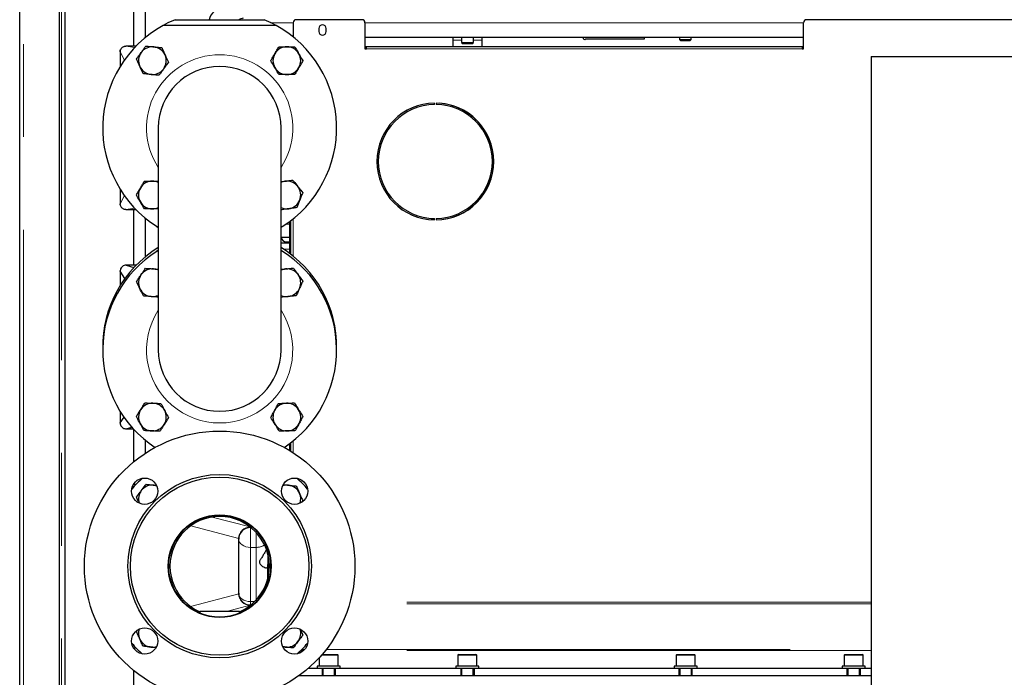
# Model space of a CAD drawing. Header units: millimetres. Extents: x 30 to 245, y 63 to 147.
# Tile 25 of 67: x 98 to 111, y 74 to 83. Entities that reach past the tile are written whole.
import ezdxf

# ---------------------------------------------------------------- set-up
doc = ezdxf.new("R2010")
doc.units = ezdxf.units.MM
doc.linetypes.add('PHANTOM', pattern=[12.7, 6.35, -1.27, 1.27, -1.27, 1.27, -1.27])

msp = doc.modelspace()

# ---------------------------------------------------------------- linework, layer by layer
at = {"color": 7, "linetype": 'Continuous', "lineweight": 25}
for p, q in [((97.784, 65.873), (97.784, 93.073)), ((98.324, 92.569), (98.324, 65.873)), ((98.404, 66.242), (98.404, 92.489)), ((99.344, 82.873), (99.344, 83.693)), ((99.501, 83.693), (99.501, 82.988)), ((99.504, 82.99), (99.504, 83.693)), ((101.293, 83.153), (99.744, 83.153)), ((99.911, 83.233), (101.126, 83.233)), ((100.825, 83.233), (100.839, 83.235)), ((101.525, 83.193), (101.525, 82.998)), ((102.467, 83.233), (101.565, 83.233)), ((101.875, 83.113), (101.875, 83.073)), ((101.975, 83.073), (101.975, 83.113)), ((102.507, 83.193), (102.507, 82.833)), ((108.507, 82.833), (108.507, 83.193)), ((113.371, 83.233), (108.547, 83.233)), ((102.507, 82.993), (108.507, 82.993)), ((103.709, 82.993), (103.709, 82.869)), ((103.829, 82.993), (103.829, 82.923)), ((103.989, 82.923), (103.989, 82.993)), ((104.109, 82.869), (104.109, 82.993)), ((105.526, 82.973), (106.329, 82.973)), ((106.329, 82.973), (106.329, 82.993)), ((106.809, 82.993), (106.809, 82.963)), ((106.969, 82.963), (106.969, 82.993)), ((99.238, 82.873), (99.235, 82.873)), ((99.376, 82.873), (99.238, 82.873)), ((102.507, 82.834), (102.527, 82.834)), ((102.507, 82.833), (102.527, 82.833)), ((102.527, 82.869), (108.487, 82.869)), ((102.527, 82.833), (102.527, 82.869)), ((103.829, 82.923), (103.849, 82.903)), ((103.829, 82.923), (103.989, 82.923)), ((103.969, 82.903), (103.849, 82.903)), ((103.969, 82.903), (103.989, 82.923)), ((106.809, 82.963), (106.829, 82.943)), ((106.809, 82.963), (106.969, 82.963)), ((106.949, 82.943), (106.829, 82.943)), ((106.949, 82.943), (106.969, 82.963)), ((108.487, 82.869), (108.487, 82.833)), ((108.487, 82.834), (108.507, 82.834)), ((108.487, 82.833), (108.507, 82.833)), ((99.157, 82.792), (99.157, 82.595)), ((109.429, 82.732), (109.429, 74.032)), ((109.429, 82.732), (113.549, 82.732)), ((103.459, 82.073), (103.459, 82.093)), ((103.479, 82.093), (103.479, 82.073)), ((99.679, 81.753), (99.679, 78.713)), ((101.359, 78.713), (101.359, 81.753)), ((101.359, 81.015), (101.411, 81.022)), ((99.157, 80.912), (99.157, 80.715)), ((99.157, 80.716), (99.158, 80.711)), ((99.238, 80.634), (99.376, 80.634)), ((99.344, 79.873), (99.344, 80.634)), ((99.501, 80.519), (99.501, 79.988)), ((99.504, 79.99), (99.504, 80.517)), ((101.479, 80.033), (101.479, 80.473)), ((101.489, 80.481), (101.489, 80.026)), ((103.459, 80.494), (103.41, 80.496)), ((103.459, 80.494), (103.459, 80.514)), ((103.479, 80.514), (103.479, 80.494)), ((99.661, 80.402), (99.679, 80.39)), ((101.359, 80.39), (101.376, 80.402)), ((101.479, 80.253), (101.359, 80.253)), ((101.479, 80.173), (101.359, 80.173)), ((101.429, 80.193), (101.479, 80.193)), ((101.479, 80.253), (101.489, 80.253)), ((99.679, 80.077), (99.661, 80.065)), ((101.376, 80.065), (101.359, 80.077)), ((99.239, 79.873), (99.345, 79.841)), ((99.376, 79.873), (99.239, 79.873)), ((99.159, 79.795), (99.159, 79.795)), ((99.159, 79.793), (99.159, 79.795)), ((99.222, 79.691), (99.159, 79.793)), ((99.159, 79.793), (99.159, 79.596)), ((99.159, 77.871), (99.159, 77.713)), ((99.159, 77.713), (99.211, 77.792)), ((99.159, 77.712), (99.159, 77.713)), ((99.159, 77.712), (99.159, 77.712)), ((99.239, 77.633), (99.317, 77.657)), ((99.239, 77.633), (99.338, 77.633)), ((99.344, 77.182), (99.344, 77.627)), ((99.501, 77.479), (99.501, 77.298)), ((99.504, 77.3), (99.504, 77.477)), ((101.479, 77.335), (101.479, 77.433)), ((101.489, 77.441), (101.489, 77.329)), ((99.327, 76.847), (99.345, 76.841)), ((99.376, 76.873), (99.34, 76.873)), ((99.344, 76.873), (99.344, 76.879)), ((101.656, 76.647), (101.646, 76.635)), ((100.779, 75.381), (100.779, 76.126)), ((101.179, 75.915), (101.179, 75.775)), ((101.179, 75.775), (101.179, 75.594)), ((100.239, 75.133), (100.249, 75.13)), ((100.249, 75.133), (100.249, 75.111)), ((100.789, 75.133), (100.249, 75.133)), ((100.787, 75.129), (100.798, 75.133)), ((100.789, 75.111), (100.789, 75.133)), ((99.381, 74.86), (99.39, 74.872)), ((99.327, 74.66), (99.346, 74.665)), ((99.34, 74.633), (99.376, 74.633)), ((99.344, 74.628), (99.344, 74.633)), ((101.879, 74.499), (101.879, 74.383)), ((101.918, 74.543), (102.129, 74.543)), ((102.139, 74.383), (102.139, 74.533)), ((103.775, 74.533), (103.775, 74.383)), ((103.785, 74.543), (104.025, 74.543)), ((104.035, 74.383), (104.035, 74.533)), ((106.763, 74.533), (106.763, 74.383)), ((106.773, 74.543), (107.013, 74.543)), ((107.023, 74.383), (107.023, 74.533)), ((109.063, 74.533), (109.063, 74.383)), ((109.073, 74.543), (109.313, 74.543)), ((109.323, 74.383), (109.323, 74.533)), ((101.919, 74.353), (101.728, 74.353)), ((101.852, 74.383), (101.852, 74.353)), ((102.166, 74.383), (101.852, 74.383)), ((101.919, 74.353), (101.919, 74.253)), ((102.099, 74.353), (101.919, 74.353)), ((101.929, 74.353), (101.929, 74.253)), ((102.089, 74.253), (102.089, 74.353)), ((102.099, 74.353), (102.099, 74.253)), ((103.819, 74.353), (102.099, 74.353)), ((102.166, 74.353), (102.166, 74.383)), ((103.748, 74.383), (103.748, 74.353)), ((104.062, 74.383), (103.748, 74.383)), ((103.819, 74.353), (103.819, 74.253)), ((103.999, 74.353), (103.819, 74.353)), ((103.825, 74.353), (103.825, 74.253)), ((103.985, 74.253), (103.985, 74.353)), ((103.999, 74.353), (103.999, 74.253)), ((106.799, 74.353), (103.999, 74.353)), ((104.062, 74.353), (104.062, 74.383)), ((106.736, 74.383), (106.736, 74.353)), ((107.05, 74.383), (106.736, 74.383)), ((106.799, 74.353), (106.799, 74.253)), ((106.979, 74.353), (106.799, 74.353)), ((106.813, 74.353), (106.813, 74.253)), ((106.973, 74.253), (106.973, 74.353)), ((106.979, 74.353), (106.979, 74.253)), ((109.099, 74.353), (106.979, 74.353)), ((107.05, 74.353), (107.05, 74.383)), ((109.036, 74.383), (109.036, 74.353)), ((109.35, 74.383), (109.036, 74.383)), ((109.099, 74.353), (109.099, 74.253)), ((109.279, 74.353), (109.099, 74.353)), ((109.113, 74.353), (109.113, 74.253)), ((109.273, 74.253), (109.273, 74.353)), ((109.279, 74.353), (109.279, 74.253)), ((109.429, 74.353), (109.279, 74.353)), ((109.35, 74.353), (109.35, 74.383)), ((99.344, 66.283), (99.344, 74.325)), ((109.429, 74.253), (101.601, 74.253))]:
    msp.add_line(p, q, dxfattribs=at)
at = {"color": 8, "linetype": 'PHANTOM', "lineweight": 18}
for p, q in [((97.834, 93.059), (97.834, 65.873)), ((98.354, 65.873), (98.354, 92.489)), ((100.839, 83.235), (100.839, 83.233)), ((101.216, 83.193), (101.525, 83.193)), ((102.507, 83.193), (108.507, 83.193)), ((99.354, 82.851), (99.238, 82.873)), ((99.376, 82.873), (99.238, 82.873)), ((99.238, 82.873), (99.238, 82.873)), ((102.507, 82.868), (102.527, 82.868)), ((102.527, 82.854), (102.507, 82.854)), ((108.487, 82.833), (102.527, 82.833)), ((103.709, 82.953), (103.829, 82.953)), ((103.989, 82.953), (104.109, 82.953)), ((108.487, 82.868), (108.507, 82.868)), ((108.507, 82.854), (108.487, 82.854)), ((99.158, 82.792), (99.157, 82.792)), ((99.158, 82.792), (99.215, 82.681)), ((99.158, 82.792), (99.158, 82.596)), ((99.158, 80.911), (99.158, 80.715)), ((99.158, 80.715), (99.215, 80.826)), ((99.158, 80.715), (99.157, 80.715)), ((99.238, 80.634), (99.354, 80.656)), ((99.238, 80.634), (99.376, 80.634)), ((99.238, 80.634), (99.238, 80.634)), ((101.423, 80.433), (101.479, 80.433)), ((101.525, 80.509), (101.525, 79.998)), ((101.479, 80.093), (101.393, 80.093)), ((101.525, 77.469), (101.525, 77.306)), ((101.451, 77.413), (101.479, 77.413)), ((100.418, 76.425), (100.934, 76.289)), ((100.779, 76.131), (100.123, 76.304)), ((100.939, 76.01), (100.939, 76.283)), ((101.019, 76.01), (101.019, 76.213)), ((100.939, 76.01), (100.939, 75.269)), ((101.019, 76.01), (100.939, 76.01)), ((101.019, 75.295), (101.019, 76.01)), ((100.122, 75.202), (100.779, 75.376)), ((100.934, 75.218), (100.614, 75.133)), ((100.939, 75.222), (100.939, 75.269)), ((100.939, 75.269), (100.994, 75.269)), ((109.429, 75.236), (102.295, 75.236)), ((109.429, 75.262), (102.302, 75.262)), ((101.669, 74.599), (101.626, 74.599)), ((101.64, 74.613), (101.682, 74.613)), ((102.139, 74.533), (101.909, 74.533)), ((109.429, 74.599), (101.964, 74.599)), ((101.975, 74.613), (109.429, 74.613)), ((104.035, 74.533), (103.775, 74.533)), ((107.023, 74.533), (106.763, 74.533)), ((109.323, 74.533), (109.063, 74.533))]:
    msp.add_line(p, q, dxfattribs=at)
at = {"color": 7, "linetype": 'Continuous', "lineweight": 25, "flags": 128}
for points in [[(99.911, 83.233), (99.812, 83.189), (99.744, 83.153)], [(101.293, 83.153), (101.225, 83.189), (101.126, 83.233)], [(99.657, 76.854), (99.646, 76.857), (99.621, 76.861)], [(101.38, 74.653), (101.391, 74.65), (101.416, 74.646)]]:
    msp.add_lwpolyline(points, dxfattribs=at)
at = {"color": 8, "linetype": 'PHANTOM', "lineweight": 18, "flags": 128}
for points in [[(100.939, 76.01), (100.907, 76.013), (100.877, 76.019), (100.85, 76.029), (100.825, 76.043), (100.805, 76.061), (100.791, 76.08), (100.782, 76.101), (100.779, 76.123)], [(100.779, 75.382), (100.782, 75.36), (100.791, 75.338), (100.805, 75.319), (100.825, 75.302), (100.85, 75.288), (100.877, 75.277), (100.907, 75.271), (100.939, 75.269)]]:
    msp.add_lwpolyline(points, dxfattribs=at)
at = {"color": 7, "linetype": 'Continuous', "lineweight": 25}
for centre, radius in [((100.519, 75.753), 1.85), ((100.519, 75.753), 1.255), ((100.519, 75.753), 1.22), ((99.493, 76.779), 0.18), ((101.544, 76.779), 0.18), ((100.519, 75.753), 0.703), ((100.519, 75.753), 0.697), ((99.493, 74.728), 0.18), ((101.544, 74.728), 0.18)]:
    msp.add_circle(centre, radius, dxfattribs=at)
for centre, radius, start, end in [((100.568, 83.187), 0.2, 90, 166.7029), ((100.839, 83.173), 0.08, 90, 131.4096), ((100.519, 81.753), 1.6, 118.955, 237.6125), ((100.519, 81.753), 1.6, 302.3875, 61.045), ((101.565, 83.193), 0.04, 90, 180), ((101.925, 83.113), 0.05, 0, 180), ((102.467, 83.193), 0.04, 0, 90), ((108.547, 83.193), 0.04, 90, 180), ((101.925, 83.073), 0.05, 180, 0), ((105.509, 82.983), 0.02, 150, 330), ((99.236, 82.863), 0.0105, 84.207, 105.4905), ((99.599, 82.673), 0.19, 84.2716, 144.2716), ((99.599, 82.673), 0.19, 24.2716, 84.2716), ((101.438, 82.673), 0.19, 90, 150), ((101.438, 82.673), 0.19, 30, 90), ((99.164, 82.795), 0.00686, 147.0914, 193.4014), ((99.599, 82.673), 0.19, 144.2716, 204.2716), ((99.599, 82.673), 0.19, 324.2716, 24.2716), ((101.438, 82.673), 0.19, 150, 210), ((101.438, 82.673), 0.19, 330, 30), ((99.599, 82.673), 0.19, 204.2716, 264.2716), ((100.519, 81.753), 0.84, 0, 180), ((101.438, 82.673), 0.19, 210, 270), ((101.438, 82.673), 0.19, 270, 330), ((99.599, 82.673), 0.19, 264.2716, 324.2716), ((103.469, 81.293), 0.8, 90.7162, 269.2838), ((103.469, 81.293), 0.78, 90.7346, 269.2654), ((103.469, 81.293), 0.8, 270.7162, 89.2838), ((103.465, 81.294), 0.8, 271.0027, 85.7905), ((103.469, 81.293), 0.78, 270.7346, 89.2654), ((99.599, 80.834), 0.19, 90, 150), ((99.599, 80.834), 0.19, 65.3517, 90), ((101.438, 80.834), 0.19, 98.1695, 114.6483), ((101.438, 80.834), 0.19, 38.1695, 98.1695), ((101.438, 80.834), 0.19, 338.1695, 38.1695), ((99.599, 80.834), 0.19, 150, 210), ((99.164, 80.712), 0.00686, 166.5977, 212.9094), ((99.599, 80.834), 0.19, 210, 270), ((101.438, 80.834), 0.19, 278.1695, 338.1695), ((99.236, 80.644), 0.0105, 254.5349, 275.7323), ((99.599, 80.834), 0.19, 270, 294.6483), ((101.438, 80.834), 0.19, 245.3517, 278.1695), ((101.429, 80.263), 0.07, 188.2132, 270), ((100.519, 78.753), 1.6, 121.6682, 180.7162), ((100.519, 78.713), 1.6, 122.3875, 236.5058), ((100.519, 78.753), 1.6, 359.2838, 58.3318), ((100.519, 78.713), 1.6, 303.4942, 57.6125), ((99.599, 79.633), 0.19, 145.4445, 205.4445), ((99.599, 79.633), 0.19, 85.4445, 145.4445), ((99.599, 79.633), 0.19, 65.3517, 85.4445), ((101.438, 79.633), 0.19, 95.9308, 114.6483), ((101.438, 79.633), 0.19, 35.9308, 95.9308), ((101.438, 79.633), 0.19, 335.9308, 35.9308), ((99.599, 79.633), 0.19, 205.4445, 265.4445), ((101.438, 79.633), 0.19, 275.9308, 335.9308), ((99.599, 79.633), 0.19, 265.4445, 294.6483), ((101.438, 79.633), 0.19, 245.3517, 275.9308), ((100.519, 78.713), 0.84, 180, 0), ((99.599, 77.794), 0.19, 147.9617, 207.9617), ((99.599, 77.794), 0.19, 87.9617, 147.9617), ((99.599, 77.794), 0.19, 27.9617, 87.9617), ((99.599, 77.794), 0.19, 327.9617, 27.9617), ((101.438, 77.794), 0.19, 151.8775, 211.8775), ((101.438, 77.794), 0.19, 91.8775, 151.8775), ((101.438, 77.794), 0.19, 31.8775, 91.8775), ((101.438, 77.794), 0.19, 331.8775, 31.8775), ((99.599, 77.794), 0.19, 207.9617, 267.9617), ((99.599, 77.794), 0.19, 267.9617, 327.9617), ((101.438, 77.794), 0.19, 211.8775, 271.8775), ((101.438, 77.794), 0.19, 271.8775, 331.8775), ((100.519, 75.753), 1.6, 131.2565, 138.7435), ((100.519, 75.753), 1.6, 41.2565, 48.7435), ((99.599, 76.673), 0.19, 143.3025, 197.6355), ((99.599, 76.673), 0.19, 83.3025, 143.3025), ((101.438, 76.673), 0.19, 83.3025, 107.6355), ((101.438, 76.673), 0.19, 23.3025, 83.3025), ((101.438, 76.673), 0.19, 342.3645, 23.3025), ((100.519, 75.753), 0.68, 113.5311, 155.7504), ((100.519, 75.753), 0.68, 65.4584, 113.5309), ((100.519, 75.753), 0.68, 24.1497, 65.4583), ((100.939, 76.123), 0.16, 90, 180), ((100.519, 75.753), 0.68, 155.7504, 204.2496), ((100.519, 75.753), 0.68, 336.8859, 24.1497), ((100.519, 75.753), 0.68, 204.2497, 245.7502), ((100.519, 75.753), 0.68, 294.2496, 336.886), ((99.599, 74.834), 0.19, 162.3645, 203.3025), ((101.438, 74.834), 0.19, 323.3025, 17.6355), ((99.599, 74.834), 0.19, 203.3025, 263.3025), ((100.519, 75.753), 1.6, 221.2565, 228.7435), ((99.599, 74.834), 0.19, 263.3025, 287.6355), ((101.438, 74.834), 0.19, 263.3025, 323.3025), ((100.519, 75.753), 1.6, 311.2565, 318.7435), ((102.129, 74.533), 0.01, 0, 90), ((103.785, 74.533), 0.01, 90, 180), ((104.025, 74.533), 0.01, 0, 90), ((106.773, 74.533), 0.01, 90, 180), ((107.013, 74.533), 0.01, 0, 90), ((109.073, 74.533), 0.01, 90, 180), ((109.313, 74.533), 0.01, 0, 90)]:
    msp.add_arc(centre, radius, start, end, dxfattribs=at)
at = {"color": 8, "linetype": 'PHANTOM', "lineweight": 18}
for centre, radius, start, end in [((100.519, 81.753), 1, 90, 212.8599), ((100.519, 81.753), 1, 327.1401, 90), ((100.519, 78.713), 1, 147.1401, 32.8599), ((100.938, 76.125), 0.16, 89.8602, 179.8595), ((101.024, 76.202), 0.192, 268.4535, 304.4285), ((100.938, 75.382), 0.16, 180.1404, 270.1401)]:
    msp.add_arc(centre, radius, start, end, dxfattribs=at)
at = {"color": 7, "linetype": 'Continuous', "lineweight": 25}
for centre, major_axis, ratio, start_param, end_param in [((100.939, 76.128), (0.128, 0.098), 0.981636, 0.923525, 2.459628), ((100.939, 76.083), (-0.119, 0.139), 0.768798, 0.694456, 0.72915), ((100.939, 75.424), (0.119, 0.139), 0.768798, 2.412442, 2.447136), ((100.939, 75.378), (0.128, -0.098), 0.981636, 3.823558, 5.35966)]:
    msp.add_ellipse(centre, major_axis=major_axis, ratio=ratio, start_param=start_param, end_param=end_param, dxfattribs=at)
for points, knots in [([(99.158, 82.793), (99.158, 82.8), (99.159, 82.814), (99.169, 82.836), (99.187, 82.857), (99.211, 82.871), (99.229, 82.872), (99.237, 82.873)], [0, 0, 0, 0, 0.150408, 0.350582, 0.571249, 0.788829, 1, 1, 1, 1]), ([(99.445, 82.784), (99.447, 82.786), (99.458, 82.802), (99.48, 82.832), (99.499, 82.859), (99.509, 82.873)], [0, 0, 0, 0, 0.070094, 0.530784, 1, 1, 1, 1]), ([(99.509, 82.873), (99.527, 82.871), (99.563, 82.867), (99.6, 82.864), (99.618, 82.862)], [0, 0, 0, 0, 0.4954538, 1, 1, 1, 1]), ([(99.618, 82.862), (99.621, 82.861), (99.64, 82.86), (99.677, 82.856), (99.711, 82.852), (99.727, 82.851)], [0, 0, 0, 0, 0.0700897, 0.5307876, 1, 1, 1, 1]), ([(99.727, 82.851), (99.73, 82.844), (99.745, 82.812), (99.76, 82.778), (99.772, 82.751)], [0, 0, 0, 0, 0.2043, 1, 1, 1, 1]), ([(101.273, 82.768), (101.275, 82.77), (101.284, 82.787), (101.303, 82.819), (101.32, 82.848), (101.328, 82.863)], [0, 0, 0, 0, 0.070091, 0.530781, 1, 1, 1, 1]), ([(101.328, 82.863), (101.346, 82.863), (101.382, 82.863), (101.419, 82.863), (101.438, 82.863)], [0, 0, 0, 0, 0.495455, 1, 1, 1, 1]), ([(101.438, 82.863), (101.44, 82.863), (101.46, 82.863), (101.497, 82.863), (101.531, 82.863), (101.547, 82.863)], [0, 0, 0, 0, 0.0700929, 0.530786, 1, 1, 1, 1]), ([(101.547, 82.863), (101.551, 82.856), (101.569, 82.825), (101.588, 82.793), (101.602, 82.768)], [0, 0, 0, 0, 0.204299, 1, 1, 1, 1]), ([(99.158, 82.796), (99.158, 82.796), (99.158, 82.794), (99.157, 82.793), (99.157, 82.791)], [0, 0, 0, 0, 0.23635, 1, 1, 1, 1]), ([(99.381, 82.695), (99.391, 82.709), (99.412, 82.738), (99.434, 82.768), (99.445, 82.784)], [0, 0, 0, 0, 0.4954617, 1, 1, 1, 1]), ([(99.772, 82.751), (99.776, 82.743), (99.791, 82.709), (99.806, 82.676), (99.818, 82.651)], [0, 0, 0, 0, 0.226588, 1, 1, 1, 1]), ([(101.218, 82.673), (101.227, 82.688), (101.245, 82.719), (101.264, 82.751), (101.273, 82.768)], [0, 0, 0, 0, 0.495453, 1, 1, 1, 1]), ([(101.602, 82.768), (101.607, 82.76), (101.625, 82.728), (101.643, 82.697), (101.657, 82.673)], [0, 0, 0, 0, 0.226595, 1, 1, 1, 1]), ([(99.426, 82.595), (99.414, 82.622), (99.399, 82.655), (99.384, 82.688), (99.381, 82.695)], [0, 0, 0, 0, 0.795698, 1, 1, 1, 1]), ([(99.471, 82.495), (99.46, 82.52), (99.445, 82.553), (99.43, 82.587), (99.426, 82.595)], [0, 0, 0, 0, 0.773402, 1, 1, 1, 1]), ([(99.818, 82.651), (99.807, 82.636), (99.786, 82.607), (99.764, 82.577), (99.754, 82.562)], [0, 0, 0, 0, 0.495457, 1, 1, 1, 1]), ([(101.273, 82.578), (101.258, 82.603), (101.24, 82.635), (101.222, 82.666), (101.218, 82.673)], [0, 0, 0, 0, 0.7956938, 1, 1, 1, 1]), ([(101.328, 82.483), (101.314, 82.507), (101.296, 82.538), (101.277, 82.57), (101.273, 82.578)], [0, 0, 0, 0, 0.773406, 1, 1, 1, 1]), ([(101.602, 82.578), (101.601, 82.575), (101.591, 82.558), (101.573, 82.526), (101.556, 82.497), (101.547, 82.483)], [0, 0, 0, 0, 0.07009, 0.530784, 1, 1, 1, 1]), ([(101.657, 82.673), (101.648, 82.657), (101.63, 82.626), (101.612, 82.594), (101.602, 82.578)], [0, 0, 0, 0, 0.495453, 1, 1, 1, 1]), ([(99.58, 82.484), (99.578, 82.484), (99.558, 82.486), (99.521, 82.49), (99.488, 82.493), (99.471, 82.495)], [0, 0, 0, 0, 0.0701, 0.530783, 1, 1, 1, 1]), ([(99.689, 82.473), (99.672, 82.474), (99.636, 82.478), (99.599, 82.482), (99.58, 82.484)], [0, 0, 0, 0, 0.495459, 1, 1, 1, 1]), ([(99.754, 82.562), (99.752, 82.56), (99.74, 82.544), (99.719, 82.514), (99.699, 82.486), (99.689, 82.473)], [0, 0, 0, 0, 0.070093, 0.530788, 1, 1, 1, 1]), ([(101.438, 82.483), (101.435, 82.483), (101.415, 82.483), (101.378, 82.483), (101.345, 82.483), (101.328, 82.483)], [0, 0, 0, 0, 0.0700929, 0.530786, 1, 1, 1, 1]), ([(101.547, 82.483), (101.53, 82.483), (101.494, 82.483), (101.457, 82.483), (101.438, 82.483)], [0, 0, 0, 0, 0.495455, 1, 1, 1, 1]), ([(99.435, 80.929), (99.436, 80.931), (99.446, 80.949), (99.464, 80.981), (99.481, 81.01), (99.49, 81.024)], [0, 0, 0, 0, 0.07009, 0.530786, 1, 1, 1, 1]), ([(99.49, 81.024), (99.507, 81.024), (99.543, 81.024), (99.581, 81.024), (99.599, 81.024)], [0, 0, 0, 0, 0.495455, 1, 1, 1, 1]), ([(99.599, 81.024), (99.602, 81.024), (99.622, 81.024), (99.648, 81.024), (99.672, 81.024), (99.679, 81.024)], [0, 0, 0, 0, 0.09748, 0.738186, 1, 1, 1, 1]), ([(101.411, 81.022), (101.413, 81.023), (101.433, 81.025), (101.47, 81.031), (101.503, 81.035), (101.519, 81.038)], [0, 0, 0, 0, 0.070092, 0.530788, 1, 1, 1, 1]), ([(101.519, 81.038), (101.524, 81.032), (101.546, 81.004), (101.569, 80.975), (101.587, 80.952)], [0, 0, 0, 0, 0.204296, 1, 1, 1, 1]), ([(101.587, 80.952), (101.592, 80.945), (101.615, 80.916), (101.638, 80.887), (101.655, 80.865)], [0, 0, 0, 0, 0.226591, 1, 1, 1, 1]), ([(99.38, 80.834), (99.389, 80.85), (99.407, 80.881), (99.425, 80.913), (99.435, 80.929)], [0, 0, 0, 0, 0.495451, 1, 1, 1, 1]), ([(99.435, 80.739), (99.42, 80.765), (99.401, 80.797), (99.384, 80.828), (99.38, 80.834)], [0, 0, 0, 0, 0.7956938, 1, 1, 1, 1]), ([(101.655, 80.865), (101.648, 80.849), (101.635, 80.815), (101.621, 80.781), (101.614, 80.764)], [0, 0, 0, 0, 0.495454, 1, 1, 1, 1]), ([(99.237, 80.634), (99.23, 80.634), (99.215, 80.636), (99.193, 80.646), (99.176, 80.662), (99.163, 80.682), (99.158, 80.699), (99.158, 80.711), (99.158, 80.714)], [0, 0, 0, 0, 0.173385, 0.372762, 0.574136, 0.726957, 0.931921, 1, 1, 1, 1]), ([(99.49, 80.644), (99.476, 80.668), (99.457, 80.7), (99.439, 80.732), (99.435, 80.739)], [0, 0, 0, 0, 0.773408, 1, 1, 1, 1]), ([(101.614, 80.764), (101.613, 80.761), (101.606, 80.743), (101.592, 80.708), (101.58, 80.677), (101.573, 80.662)], [0, 0, 0, 0, 0.070084, 0.530781, 1, 1, 1, 1]), ([(99.235, 80.634), (99.236, 80.634), (99.237, 80.634), (99.238, 80.634), (99.238, 80.634)], [0, 0, 0, 0, 0.778816, 1, 1, 1, 1]), ([(99.599, 80.644), (99.597, 80.644), (99.577, 80.644), (99.54, 80.644), (99.506, 80.644), (99.49, 80.644)], [0, 0, 0, 0, 0.070093, 0.530781, 1, 1, 1, 1]), ([(99.679, 80.644), (99.671, 80.644), (99.645, 80.644), (99.618, 80.644), (99.599, 80.644)], [0, 0, 0, 0, 0.298474, 1, 1, 1, 1]), ([(101.465, 80.646), (101.462, 80.646), (101.443, 80.643), (101.406, 80.638), (101.373, 80.633), (101.356, 80.631)], [0, 0, 0, 0, 0.0700922, 0.5307855, 1, 1, 1, 1]), ([(101.573, 80.662), (101.556, 80.659), (101.52, 80.654), (101.483, 80.649), (101.465, 80.646)], [0, 0, 0, 0, 0.495458, 1, 1, 1, 1]), ([(99.239, 79.873), (99.23, 79.873), (99.212, 79.871), (99.188, 79.857), (99.169, 79.837), (99.16, 79.814), (99.159, 79.799), (99.159, 79.793)], [0, 0, 0, 0, 0.214668, 0.429341, 0.64394, 0.858563, 1, 1, 1, 1]), ([(99.381, 79.65), (99.391, 79.665), (99.411, 79.694), (99.432, 79.725), (99.443, 79.74)], [0, 0, 0, 0, 0.495462, 1, 1, 1, 1]), ([(99.443, 79.74), (99.444, 79.743), (99.455, 79.759), (99.476, 79.789), (99.495, 79.817), (99.505, 79.831)], [0, 0, 0, 0, 0.070094, 0.530785, 1, 1, 1, 1]), ([(99.505, 79.831), (99.523, 79.829), (99.559, 79.827), (99.596, 79.824), (99.614, 79.822)], [0, 0, 0, 0, 0.495461, 1, 1, 1, 1]), ([(99.614, 79.822), (99.617, 79.822), (99.637, 79.82), (99.658, 79.819), (99.677, 79.817), (99.679, 79.817)], [0, 0, 0, 0, 0.120486, 0.912446, 1, 1, 1, 1]), ([(101.359, 79.815), (101.36, 79.816), (101.379, 79.818), (101.399, 79.82), (101.418, 79.822)], [0, 0, 0, 0, 0.067698, 1, 1, 1, 1]), ([(101.418, 79.822), (101.421, 79.822), (101.44, 79.824), (101.477, 79.828), (101.51, 79.831), (101.527, 79.833)], [0, 0, 0, 0, 0.070093, 0.530787, 1, 1, 1, 1]), ([(101.527, 79.833), (101.532, 79.827), (101.552, 79.798), (101.574, 79.768), (101.592, 79.744)], [0, 0, 0, 0, 0.204301, 1, 1, 1, 1]), ([(101.592, 79.744), (101.597, 79.737), (101.618, 79.707), (101.64, 79.678), (101.656, 79.655)], [0, 0, 0, 0, 0.226592, 1, 1, 1, 1]), ([(99.428, 79.551), (99.415, 79.578), (99.399, 79.611), (99.384, 79.644), (99.381, 79.65)], [0, 0, 0, 0, 0.795699, 1, 1, 1, 1]), ([(101.656, 79.655), (101.649, 79.639), (101.634, 79.606), (101.619, 79.572), (101.611, 79.555)], [0, 0, 0, 0, 0.495456, 1, 1, 1, 1]), ([(99.475, 79.452), (99.463, 79.477), (99.447, 79.51), (99.431, 79.543), (99.428, 79.551)], [0, 0, 0, 0, 0.773408, 1, 1, 1, 1]), ([(101.611, 79.555), (101.61, 79.553), (101.602, 79.535), (101.587, 79.501), (101.573, 79.47), (101.566, 79.455)], [0, 0, 0, 0, 0.070091, 0.530785, 1, 1, 1, 1]), ([(99.584, 79.443), (99.582, 79.444), (99.562, 79.445), (99.525, 79.448), (99.492, 79.451), (99.475, 79.452)], [0, 0, 0, 0, 0.070089, 0.530792, 1, 1, 1, 1]), ([(99.679, 79.436), (99.666, 79.437), (99.635, 79.439), (99.603, 79.442), (99.584, 79.443)], [0, 0, 0, 0, 0.414056, 1, 1, 1, 1]), ([(101.457, 79.444), (101.455, 79.443), (101.435, 79.441), (101.402, 79.438), (101.372, 79.435), (101.359, 79.433)], [0, 0, 0, 0, 0.077441, 0.586467, 1, 1, 1, 1]), ([(101.566, 79.455), (101.549, 79.453), (101.513, 79.45), (101.476, 79.446), (101.457, 79.444)], [0, 0, 0, 0, 0.495456, 1, 1, 1, 1]), ([(99.438, 77.895), (99.44, 77.897), (99.45, 77.914), (99.47, 77.945), (99.487, 77.974), (99.496, 77.988)], [0, 0, 0, 0, 0.070087, 0.530782, 1, 1, 1, 1]), ([(99.496, 77.988), (99.514, 77.987), (99.55, 77.986), (99.587, 77.985), (99.606, 77.984)], [0, 0, 0, 0, 0.49546, 1, 1, 1, 1]), ([(101.432, 77.984), (101.434, 77.984), (101.454, 77.985), (101.491, 77.986), (101.524, 77.987), (101.541, 77.988)], [0, 0, 0, 0, 0.0700931, 0.5307865, 1, 1, 1, 1]), ([(101.541, 77.988), (101.545, 77.982), (101.564, 77.951), (101.583, 77.92), (101.599, 77.895)], [0, 0, 0, 0, 0.204304, 1, 1, 1, 1]), ([(99.38, 77.802), (99.389, 77.817), (99.409, 77.848), (99.428, 77.879), (99.438, 77.895)], [0, 0, 0, 0, 0.495457, 1, 1, 1, 1]), ([(99.606, 77.984), (99.609, 77.984), (99.628, 77.983), (99.665, 77.982), (99.699, 77.981), (99.716, 77.98)], [0, 0, 0, 0, 0.070094, 0.530782, 1, 1, 1, 1]), ([(99.716, 77.98), (99.719, 77.974), (99.736, 77.942), (99.753, 77.909), (99.767, 77.883)], [0, 0, 0, 0, 0.204303, 1, 1, 1, 1]), ([(99.767, 77.883), (99.771, 77.876), (99.788, 77.843), (99.805, 77.811), (99.819, 77.786)], [0, 0, 0, 0, 0.2265935, 1, 1, 1, 1]), ([(101.218, 77.787), (101.227, 77.803), (101.244, 77.834), (101.261, 77.867), (101.27, 77.884)], [0, 0, 0, 0, 0.495454, 1, 1, 1, 1]), ([(101.27, 77.884), (101.271, 77.886), (101.281, 77.903), (101.298, 77.936), (101.314, 77.966), (101.322, 77.981)], [0, 0, 0, 0, 0.070089, 0.530781, 1, 1, 1, 1]), ([(101.322, 77.981), (101.34, 77.981), (101.376, 77.982), (101.413, 77.984), (101.432, 77.984)], [0, 0, 0, 0, 0.495461, 1, 1, 1, 1]), ([(101.599, 77.895), (101.604, 77.887), (101.623, 77.856), (101.642, 77.825), (101.657, 77.801)], [0, 0, 0, 0, 0.226592, 1, 1, 1, 1]), ([(99.431, 77.705), (99.418, 77.731), (99.4, 77.764), (99.383, 77.796), (99.38, 77.802)], [0, 0, 0, 0, 0.795698, 1, 1, 1, 1]), ([(99.819, 77.786), (99.809, 77.771), (99.79, 77.741), (99.77, 77.709), (99.76, 77.693)], [0, 0, 0, 0, 0.495457, 1, 1, 1, 1]), ([(101.276, 77.694), (101.261, 77.719), (101.241, 77.751), (101.222, 77.781), (101.218, 77.787)], [0, 0, 0, 0, 0.795698, 1, 1, 1, 1]), ([(101.657, 77.801), (101.649, 77.786), (101.632, 77.754), (101.614, 77.721), (101.605, 77.705)], [0, 0, 0, 0, 0.495459, 1, 1, 1, 1]), ([(99.159, 77.713), (99.159, 77.704), (99.161, 77.686), (99.175, 77.663), (99.195, 77.644), (99.218, 77.635), (99.233, 77.634), (99.239, 77.633)], [0, 0, 0, 0, 0.214673, 0.429346, 0.6439579, 0.8585878, 1, 1, 1, 1]), ([(99.483, 77.608), (99.47, 77.633), (99.453, 77.665), (99.435, 77.698), (99.431, 77.705)], [0, 0, 0, 0, 0.77341, 1, 1, 1, 1]), ([(99.593, 77.604), (99.59, 77.604), (99.57, 77.605), (99.533, 77.606), (99.5, 77.608), (99.483, 77.608)], [0, 0, 0, 0, 0.070094, 0.530782, 1, 1, 1, 1]), ([(99.702, 77.6), (99.684, 77.601), (99.648, 77.602), (99.611, 77.604), (99.593, 77.604)], [0, 0, 0, 0, 0.49546, 1, 1, 1, 1]), ([(99.76, 77.693), (99.759, 77.691), (99.749, 77.675), (99.729, 77.643), (99.711, 77.615), (99.702, 77.6)], [0, 0, 0, 0, 0.070092, 0.530787, 1, 1, 1, 1]), ([(101.334, 77.601), (101.32, 77.625), (101.3, 77.655), (101.281, 77.687), (101.276, 77.694)], [0, 0, 0, 0, 0.773405, 1, 1, 1, 1]), ([(101.444, 77.604), (101.441, 77.604), (101.422, 77.604), (101.385, 77.602), (101.351, 77.601), (101.334, 77.601)], [0, 0, 0, 0, 0.070093, 0.530784, 1, 1, 1, 1]), ([(101.554, 77.608), (101.536, 77.607), (101.5, 77.606), (101.463, 77.605), (101.444, 77.604)], [0, 0, 0, 0, 0.495458, 1, 1, 1, 1]), ([(101.605, 77.705), (101.604, 77.702), (101.595, 77.685), (101.577, 77.652), (101.562, 77.623), (101.554, 77.608)], [0, 0, 0, 0, 0.070093, 0.530787, 1, 1, 1, 1]), ([(99.381, 76.698), (99.398, 76.721), (99.42, 76.75), (99.442, 76.78), (99.447, 76.786)], [0, 0, 0, 0, 0.773408, 1, 1, 1, 1]), ([(99.447, 76.786), (99.465, 76.81), (99.487, 76.84), (99.508, 76.868), (99.512, 76.874)], [0, 0, 0, 0, 0.795698, 1, 1, 1, 1]), ([(99.512, 76.874), (99.53, 76.872), (99.566, 76.868), (99.603, 76.864), (99.621, 76.861)], [0, 0, 0, 0, 0.495457, 1, 1, 1, 1]), ([(99.621, 76.861), (99.624, 76.861), (99.634, 76.86), (99.644, 76.859), (99.652, 76.858)], [0, 0, 0, 0, 0.252016, 1, 1, 1, 1]), ([(101.392, 76.869), (101.396, 76.869), (101.418, 76.866), (101.441, 76.864), (101.46, 76.861)], [0, 0, 0, 0, 0.185812, 1, 1, 1, 1]), ([(101.46, 76.861), (101.462, 76.861), (101.482, 76.859), (101.519, 76.854), (101.552, 76.851), (101.569, 76.849)], [0, 0, 0, 0, 0.0700896, 0.5307835, 1, 1, 1, 1]), ([(101.569, 76.849), (101.576, 76.832), (101.59, 76.799), (101.605, 76.765), (101.612, 76.748)], [0, 0, 0, 0, 0.495457, 1, 1, 1, 1]), ([(99.416, 76.618), (99.411, 76.629), (99.399, 76.656), (99.388, 76.683), (99.381, 76.698)], [0, 0, 0, 0, 0.412896, 1, 1, 1, 1]), ([(101.612, 76.748), (101.613, 76.745), (101.621, 76.727), (101.636, 76.693), (101.649, 76.663), (101.656, 76.647)], [0, 0, 0, 0, 0.070095, 0.530786, 1, 1, 1, 1]), ([(101.157, 75.985), (101.152, 75.974), (101.14, 75.946), (101.116, 75.905), (101.091, 75.865), (101.071, 75.834), (101.062, 75.809), (101.067, 75.789), (101.079, 75.773), (101.097, 75.756), (101.122, 75.74), (101.15, 75.73), (101.173, 75.731), (101.177, 75.744), (101.179, 75.749)], [0, 0, 0, 0, 0.069031, 0.166868, 0.267451, 0.348627, 0.40067, 0.453102, 0.507596, 0.56357, 0.6669, 0.773373, 0.896048, 1, 1, 1, 1]), ([(101.18, 75.598), (101.18, 75.61), (101.18, 75.635), (101.18, 75.67), (101.18, 75.702), (101.179, 75.73), (101.179, 75.752), (101.179, 75.767), (101.179, 75.774), (101.179, 75.775), (101.179, 75.775)], [0, 0, 0, 0, 0.112916, 0.2449, 0.380709, 0.512694, 0.648507, 0.780498, 0.916316, 1, 1, 1, 1]), ([(101.621, 74.89), (101.626, 74.878), (101.638, 74.851), (101.649, 74.824), (101.656, 74.809)], [0, 0, 0, 0, 0.419325, 1, 1, 1, 1]), ([(99.425, 74.759), (99.424, 74.761), (99.416, 74.78), (99.401, 74.814), (99.388, 74.844), (99.381, 74.86)], [0, 0, 0, 0, 0.070092, 0.530785, 1, 1, 1, 1]), ([(99.468, 74.658), (99.461, 74.675), (99.447, 74.708), (99.432, 74.742), (99.425, 74.759)], [0, 0, 0, 0, 0.495457, 1, 1, 1, 1]), ([(101.656, 74.809), (101.651, 74.803), (101.63, 74.774), (101.608, 74.744), (101.59, 74.721)], [0, 0, 0, 0, 0.204305, 1, 1, 1, 1]), ([(99.577, 74.646), (99.575, 74.646), (99.555, 74.648), (99.518, 74.652), (99.485, 74.656), (99.468, 74.658)], [0, 0, 0, 0, 0.070089, 0.530778, 1, 1, 1, 1]), ([(99.645, 74.638), (99.641, 74.638), (99.619, 74.641), (99.596, 74.643), (99.577, 74.646)], [0, 0, 0, 0, 0.189168, 1, 1, 1, 1]), ([(101.416, 74.646), (101.413, 74.646), (101.403, 74.647), (101.392, 74.648), (101.384, 74.649)], [0, 0, 0, 0, 0.2480988, 1, 1, 1, 1]), ([(101.525, 74.633), (101.507, 74.635), (101.471, 74.639), (101.434, 74.643), (101.416, 74.646)], [0, 0, 0, 0, 0.495457, 1, 1, 1, 1]), ([(101.59, 74.721), (101.585, 74.714), (101.563, 74.684), (101.541, 74.655), (101.525, 74.633)], [0, 0, 0, 0, 0.226592, 1, 1, 1, 1])]:
    msp.add_open_spline(points, degree=3, knots=knots, dxfattribs=at)
at = {"color": 8, "linetype": 'PHANTOM', "lineweight": 18}
for points, knots in [([(99.234, 82.873), (99.233, 82.873), (99.224, 82.872), (99.208, 82.868), (99.187, 82.854), (99.171, 82.837), (99.162, 82.817), (99.16, 82.804), (99.159, 82.799)], [0, 0, 0, 0, 0.011883, 0.23099, 0.445218, 0.655033, 0.847817, 1, 1, 1, 1]), ([(99.238, 82.873), (99.238, 82.873), (99.238, 82.873), (99.237, 82.873), (99.235, 82.873), (99.234, 82.873)], [0, 0, 0, 0, 0.00024, 0.14137, 1, 1, 1, 1]), ([(99.159, 82.799), (99.158, 82.796), (99.158, 82.794), (99.158, 82.792), (99.158, 82.792)], [0, 0, 0, 0, 0.999833, 1, 1, 1, 1]), ([(99.158, 80.715), (99.158, 80.715), (99.158, 80.713), (99.158, 80.711), (99.159, 80.708)], [0, 0, 0, 0, 0.000167, 1, 1, 1, 1]), ([(99.159, 80.708), (99.159, 80.706), (99.16, 80.695), (99.166, 80.68), (99.177, 80.663), (99.192, 80.649), (99.212, 80.638), (99.226, 80.635), (99.234, 80.634)], [0, 0, 0, 0, 0.070087, 0.2711365, 0.4164355, 0.6087768, 0.8080733, 1, 1, 1, 1]), ([(99.234, 80.634), (99.235, 80.634), (99.237, 80.634), (99.238, 80.634), (99.238, 80.634), (99.238, 80.634)], [0, 0, 0, 0, 0.85863, 0.99976, 1, 1, 1, 1])]:
    msp.add_open_spline(points, degree=3, knots=knots, dxfattribs=at)

doc.saveas('drawing.dxf')
